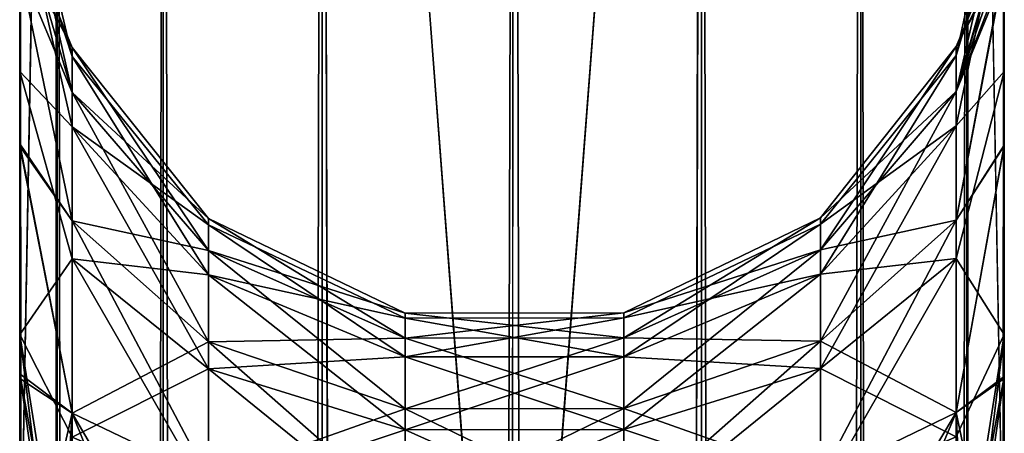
# Model space of a CAD drawing. Extents: x -23 to 470, y -1800 to 0.
# Tile 199 of 243: x 240 to 266, y -67 to -56. Entities that reach past the tile are written whole.
import ezdxf

# ---------------------------------------------------------------- set-up
doc = ezdxf.new("R2010")
doc.units = 0
doc.header["$LTSCALE"] = 61.050099
for name, color, linetype in [('241', 7, 'CONTINUOUS'), ('242', 7, 'CONTINUOUS'), ('257', 7, 'CONTINUOUS'), ('258', 7, 'CONTINUOUS'), ('259', 7, 'CONTINUOUS'), ('263', 7, 'CONTINUOUS'), ('266', 7, 'CONTINUOUS'), ('269', 7, 'CONTINUOUS'), ('295', 7, 'CONTINUOUS')]:
    doc.layers.add(name, color=color, linetype=linetype)

msp = doc.modelspace()

# ---------------------------------------------------------------- linework, layer by layer
at = {"layer": '241', "linetype": 'CONTINUOUS'}
for points in [[(265.55, -57.387, 55.523), (265.55, -52.918, 48.856), (265.55, -12.5, 54), (265.55, -57.387, 55.523)], [(265.55, -13.067, 56.86), (265.55, -57.387, 55.523), (265.55, -12.5, 54), (265.55, -13.067, 56.86)], [(265.55, -13.067, -56.86), (265.55, -12.5, -54), (265.55, -57.384, -55.52), (265.55, -13.067, -56.86)], [(265.55, -57.384, -55.52), (265.55, -12.5, -54), (265.55, -52.917, -48.852), (265.55, -57.384, -55.52)], [(265.55, -13.5, 57.734), (265.55, -57.387, 55.523), (265.55, -13.067, 56.86), (265.55, -13.5, 57.734)], [(265.55, -13.5, -57.734), (265.55, -13.067, -56.86), (265.55, -64.08, -59.965), (265.55, -13.5, -57.734)], [(265.55, -64.08, -59.965), (265.55, -13.067, -56.86), (265.55, -57.384, -55.52), (265.55, -64.08, -59.965)], [(265.55, -14.695, 59.301), (265.55, -57.387, 55.523), (265.55, -13.5, 57.734), (265.55, -14.695, 59.301)], [(265.55, -14.695, -59.301), (265.55, -13.5, -57.734), (265.55, -64.08, -59.965), (265.55, -14.695, -59.301)], [(265.55, -64.083, 59.966), (265.55, -57.387, 55.523), (265.55, -14.695, 59.301), (265.55, -64.083, 59.966)], [(265.55, -16.266, 60.5), (265.55, -64.083, 59.966), (265.55, -14.695, 59.301), (265.55, -16.266, 60.5)], [(265.55, -16.266, -60.5), (265.55, -14.695, -59.301), (265.55, -64.08, -59.965), (265.55, -16.266, -60.5)], [(265.55, -17.135, 60.931), (265.55, -64.083, 59.966), (265.55, -16.266, 60.5), (265.55, -17.135, 60.931)], [(265.55, -17.135, -60.931), (265.55, -16.266, -60.5), (265.55, -71.85, -61.5), (265.55, -17.135, -60.931)], [(265.55, -71.85, -61.5), (265.55, -16.266, -60.5), (265.55, -64.08, -59.965), (265.55, -71.85, -61.5)], [(265.55, -20, 61.5), (265.55, -64.083, 59.966), (265.55, -17.135, 60.931), (265.55, -20, 61.5)], [(265.55, -20, -61.5), (265.55, -17.135, -60.931), (265.55, -71.85, -61.5), (265.55, -20, -61.5)], [(265.55, -71.85, 61.5), (265.55, -64.083, 59.966), (265.55, -20, 61.5), (265.55, -71.85, 61.5)], [(265.55, -52.917, 33.148), (265.55, -57.384, 26.48), (265.55, -31.824, 28.742), (265.55, -52.917, 33.148)], [(265.55, -31.824, 28.742), (265.55, -57.384, 26.48), (265.55, -41.401, 25.714), (265.55, -31.824, 28.742)], [(265.55, -57.387, -26.477), (265.55, -52.918, -33.144), (265.55, -31.824, -28.742), (265.55, -57.387, -26.477)], [(265.55, -41.401, -25.714), (265.55, -57.387, -26.477), (265.55, -31.824, -28.742), (265.55, -41.401, -25.714)], [(265.55, -64.08, 22.035), (265.55, -71.85, 20.5), (265.55, -41.401, 25.714), (265.55, -64.08, 22.035)], [(265.55, -41.401, 25.714), (265.55, -71.85, 20.5), (265.55, -49.38, 19.586), (265.55, -41.401, 25.714)], [(265.55, -57.384, 26.48), (265.55, -64.08, 22.035), (265.55, -41.401, 25.714), (265.55, -57.384, 26.48)], [(265.55, -64.083, -22.034), (265.55, -57.387, -26.477), (265.55, -41.401, -25.714), (265.55, -64.083, -22.034)], [(265.55, -49.379, -19.586), (265.55, -64.083, -22.034), (265.55, -41.401, -25.714), (265.55, -49.379, -19.586)], [(265.55, -71.85, -20.5), (265.55, -64.083, -22.034), (265.55, -49.379, -19.586), (265.55, -71.85, -20.5)], [(265.55, -65.15, -19.375), (265.55, -71.85, -20.5), (265.55, -49.379, -19.586), (265.55, -65.15, -19.375)], [(265.55, -59.263, -16.18), (265.55, -65.15, -19.375), (265.55, -49.379, -19.586), (265.55, -59.263, -16.18)], [(265.55, -54.723, -11.265), (265.55, -59.263, -16.18), (265.55, -49.379, -19.586), (265.55, -54.723, -11.265)], [(265.55, -59.281, 16.193), (265.55, -54.723, 11.265), (265.55, -49.38, 19.586), (265.55, -59.281, 16.193)], [(265.55, -65.203, 19.391), (265.55, -59.281, 16.193), (265.55, -49.38, 19.586), (265.55, -65.203, 19.391)], [(265.55, -71.85, 20.5), (265.55, -65.203, 19.391), (265.55, -49.38, 19.586), (265.55, -71.85, 20.5)]]:
    msp.add_3dface(points, dxfattribs=at)
at = {"layer": '242', "linetype": 'CONTINUOUS'}
for points in [[(240.45, -57.384, -55.52), (240.45, -52.917, -48.852), (240.45, -12.5, -54), (240.45, -57.384, -55.52)], [(240.45, -13.067, -56.86), (240.45, -57.384, -55.52), (240.45, -12.5, -54), (240.45, -13.067, -56.86)], [(240.45, -13.067, 56.86), (240.45, -12.5, 54), (240.45, -57.387, 55.523), (240.45, -13.067, 56.86)], [(240.45, -57.387, 55.523), (240.45, -12.5, 54), (240.45, -52.918, 48.856), (240.45, -57.387, 55.523)], [(240.45, -13.5, -57.734), (240.45, -57.384, -55.52), (240.45, -13.067, -56.86), (240.45, -13.5, -57.734)], [(240.45, -13.5, 57.734), (240.45, -13.067, 56.86), (240.45, -64.083, 59.966), (240.45, -13.5, 57.734)], [(240.45, -64.083, 59.966), (240.45, -13.067, 56.86), (240.45, -57.387, 55.523), (240.45, -64.083, 59.966)], [(240.45, -14.695, -59.301), (240.45, -57.384, -55.52), (240.45, -13.5, -57.734), (240.45, -14.695, -59.301)], [(240.45, -14.695, 59.301), (240.45, -13.5, 57.734), (240.45, -64.083, 59.966), (240.45, -14.695, 59.301)], [(240.45, -64.08, -59.965), (240.45, -57.384, -55.52), (240.45, -14.695, -59.301), (240.45, -64.08, -59.965)], [(240.45, -16.266, -60.5), (240.45, -64.08, -59.965), (240.45, -14.695, -59.301), (240.45, -16.266, -60.5)], [(240.45, -16.266, 60.5), (240.45, -14.695, 59.301), (240.45, -64.083, 59.966), (240.45, -16.266, 60.5)], [(240.45, -17.135, -60.931), (240.45, -64.08, -59.965), (240.45, -16.266, -60.5), (240.45, -17.135, -60.931)], [(240.45, -17.135, 60.931), (240.45, -16.266, 60.5), (240.45, -71.85, 61.5), (240.45, -17.135, 60.931)], [(240.45, -71.85, 61.5), (240.45, -16.266, 60.5), (240.45, -64.083, 59.966), (240.45, -71.85, 61.5)], [(240.45, -20, -61.5), (240.45, -64.08, -59.965), (240.45, -17.135, -60.931), (240.45, -20, -61.5)], [(240.45, -20, 61.5), (240.45, -17.135, 60.931), (240.45, -71.85, 61.5), (240.45, -20, 61.5)], [(240.45, -71.85, -61.5), (240.45, -64.08, -59.965), (240.45, -20, -61.5), (240.45, -71.85, -61.5)], [(240.45, -57.384, 26.48), (240.45, -52.917, 33.148), (240.45, -31.824, 28.742), (240.45, -57.384, 26.48)], [(240.45, -41.401, 25.714), (240.45, -57.384, 26.48), (240.45, -31.824, 28.742), (240.45, -41.401, 25.714)], [(240.45, -52.918, -33.144), (240.45, -57.387, -26.477), (240.45, -31.825, -28.742), (240.45, -52.918, -33.144)], [(240.45, -31.825, -28.742), (240.45, -57.387, -26.477), (240.45, -41.402, -25.714), (240.45, -31.825, -28.742)], [(240.45, -64.08, 22.035), (240.45, -57.384, 26.48), (240.45, -41.401, 25.714), (240.45, -64.08, 22.035)], [(240.45, -49.379, 19.586), (240.45, -64.08, 22.035), (240.45, -41.401, 25.714), (240.45, -49.379, 19.586)], [(240.45, -64.083, -22.034), (240.45, -71.85, -20.5), (240.45, -41.402, -25.714), (240.45, -64.083, -22.034)], [(240.45, -41.402, -25.714), (240.45, -71.85, -20.5), (240.45, -49.38, -19.586), (240.45, -41.402, -25.714)], [(240.45, -57.387, -26.477), (240.45, -64.083, -22.034), (240.45, -41.402, -25.714), (240.45, -57.387, -26.477)], [(240.45, -71.85, 20.5), (240.45, -64.08, 22.035), (240.45, -49.379, 19.586), (240.45, -71.85, 20.5)], [(240.45, -65.081, 19.353), (240.45, -71.85, 20.5), (240.45, -49.379, 19.586), (240.45, -65.081, 19.353)], [(240.45, -59.231, 16.154), (240.45, -65.081, 19.353), (240.45, -49.379, 19.586), (240.45, -59.231, 16.154)], [(240.45, -54.723, 11.265), (240.45, -59.231, 16.154), (240.45, -49.379, 19.586), (240.45, -54.723, 11.265)], [(240.45, -59.283, -16.194), (240.45, -54.723, -11.265), (240.45, -49.38, -19.586), (240.45, -59.283, -16.194)], [(240.45, -65.205, -19.392), (240.45, -59.283, -16.194), (240.45, -49.38, -19.586), (240.45, -65.205, -19.392)], [(240.45, -71.85, -20.5), (240.45, -65.205, -19.392), (240.45, -49.38, -19.586), (240.45, -71.85, -20.5)]]:
    msp.add_3dface(points, dxfattribs=at)
at = {"layer": '257', "linetype": 'CONTINUOUS'}
for points in [[(240.45, -20, 61.5), (240.45, -71.85, 61.5), (241.402, -1780, 66.284), (240.45, -20, 61.5)], [(240.45, -20, 61.5), (241.402, -1780, 66.284), (241.402, -20, 66.284), (240.45, -20, 61.5)], [(241.402, -1780, 66.284), (244.111, -1780, 70.339), (241.402, -20, 66.284), (241.402, -1780, 66.284)], [(244.111, -1780, 70.339), (244.111, -20, 70.339), (241.402, -20, 66.284), (244.111, -1780, 70.339)], [(244.111, -1780, 70.339), (248.16, -1780, 73.046), (244.111, -20, 70.339), (244.111, -1780, 70.339)], [(248.16, -1780, 73.046), (248.16, -20, 73.046), (244.111, -20, 70.339), (248.16, -1780, 73.046)], [(248.16, -1780, 73.046), (253.05, -1780, 74), (248.16, -20, 73.046), (248.16, -1780, 73.046)], [(253.05, -1780, 74), (253, -1716.55, 74), (248.16, -20, 73.046), (253.05, -1780, 74)], [(253, -1716.55, 74), (253, -83.45, 74), (248.16, -20, 73.046), (253, -1716.55, 74)], [(253, -83.45, 74), (253.05, -20, 74), (248.16, -20, 73.046), (253, -83.45, 74)]]:
    msp.add_3dface(points, dxfattribs=at)
at = {"layer": '258', "linetype": 'CONTINUOUS'}
for points in [[(240.45, -71.85, -61.5), (240.45, -20, -61.5), (241.402, -20, -66.284), (240.45, -71.85, -61.5)], [(240.45, -1728.15, -61.5), (240.45, -71.85, -61.5), (241.402, -20, -66.284), (240.45, -1728.15, -61.5)], [(240.45, -1780, -61.5), (240.45, -1728.15, -61.5), (241.402, -20, -66.284), (240.45, -1780, -61.5)], [(241.402, -1780, -66.284), (240.45, -1780, -61.5), (241.402, -20, -66.284), (241.402, -1780, -66.284)], [(244.111, -1780, -70.339), (241.402, -1780, -66.284), (244.111, -20, -70.339), (244.111, -1780, -70.339)], [(241.402, -1780, -66.284), (241.402, -20, -66.284), (244.111, -20, -70.339), (241.402, -1780, -66.284)], [(248.16, -1780, -73.046), (244.111, -1780, -70.339), (248.16, -20, -73.046), (248.16, -1780, -73.046)], [(244.111, -1780, -70.339), (244.111, -20, -70.339), (248.16, -20, -73.046), (244.111, -1780, -70.339)], [(253, -83.45, -74), (248.16, -1780, -73.046), (253.05, -20, -74), (253, -83.45, -74)], [(253.05, -20, -74), (248.16, -1780, -73.046), (248.16, -20, -73.046), (253.05, -20, -74)]]:
    msp.add_3dface(points, dxfattribs=at)
at = {"layer": '259', "linetype": 'CONTINUOUS'}
for points in [[(253.05, -1780, -74), (253, -1716.55, -74), (257.834, -20, -73.048), (253.05, -1780, -74)], [(253, -1716.55, -74), (253, -83.45, -74), (257.834, -20, -73.048), (253, -1716.55, -74)], [(257.834, -20, -73.048), (253, -83.45, -74), (253.05, -20, -74), (257.834, -20, -73.048)], [(257.834, -1780, -73.048), (253.05, -1780, -74), (257.834, -20, -73.048), (257.834, -1780, -73.048)], [(261.889, -1780, -70.339), (257.834, -1780, -73.048), (261.889, -20, -70.339), (261.889, -1780, -70.339)], [(261.889, -20, -70.339), (257.834, -1780, -73.048), (257.834, -20, -73.048), (261.889, -20, -70.339)], [(264.598, -1780, -66.284), (261.889, -1780, -70.339), (264.598, -20, -66.284), (264.598, -1780, -66.284)], [(264.598, -20, -66.284), (261.889, -1780, -70.339), (261.889, -20, -70.339), (264.598, -20, -66.284)], [(265.55, -20, -61.5), (265.55, -71.85, -61.5), (264.598, -1780, -66.284), (265.55, -20, -61.5)], [(265.55, -20, -61.5), (264.598, -1780, -66.284), (264.598, -20, -66.284), (265.55, -20, -61.5)]]:
    msp.add_3dface(points, dxfattribs=at)
at = {"layer": '263', "linetype": 'CONTINUOUS'}
for points in [[(253, -83.45, 74), (257.834, -1780, 73.048), (253.05, -20, 74), (253, -83.45, 74)], [(253.05, -20, 74), (257.834, -1780, 73.048), (257.834, -20, 73.048), (253.05, -20, 74)], [(257.834, -1780, 73.048), (261.889, -1780, 70.339), (257.834, -20, 73.048), (257.834, -1780, 73.048)], [(257.834, -20, 73.048), (261.889, -1780, 70.339), (261.889, -20, 70.339), (257.834, -20, 73.048)], [(261.889, -1780, 70.339), (264.598, -1780, 66.284), (261.889, -20, 70.339), (261.889, -1780, 70.339)], [(261.889, -20, 70.339), (264.598, -1780, 66.284), (264.598, -20, 66.284), (261.889, -20, 70.339)], [(265.55, -71.85, 61.5), (265.55, -20, 61.5), (264.598, -20, 66.284), (265.55, -71.85, 61.5)], [(265.55, -1728.15, 61.5), (265.55, -71.85, 61.5), (264.598, -20, 66.284), (265.55, -1728.15, 61.5)], [(265.55, -1780, 61.5), (265.55, -1728.15, 61.5), (264.598, -20, 66.284), (265.55, -1780, 61.5)], [(264.598, -1780, 66.284), (265.55, -1780, 61.5), (264.598, -20, 66.284), (264.598, -1780, 66.284)]]:
    msp.add_3dface(points, dxfattribs=at)
at = {"layer": '266', "linetype": 'CONTINUOUS'}
for points in [[(240.45, -52.918, -33.144), (240.45, -51.35, -40.998), (241.788, -57.003, -38.382), (240.45, -52.918, -33.144)], [(240.45, -51.35, -40.998), (240.45, -52.917, -48.852), (241.788, -57.003, -43.618), (240.45, -51.35, -40.998)], [(241.788, -57.003, -38.382), (240.45, -51.35, -40.998), (241.788, -57.003, -43.618), (241.788, -57.003, -38.382)], [(265.55, -52.917, -48.852), (265.55, -51.35, -40.998), (264.324, -56.978, -43.622), (265.55, -52.917, -48.852)], [(265.55, -51.35, -40.998), (265.55, -52.918, -33.144), (264.324, -56.978, -38.378), (265.55, -51.35, -40.998)], [(264.324, -56.978, -43.622), (265.55, -51.35, -40.998), (264.324, -56.978, -38.378), (264.324, -56.978, -43.622)], [(240.45, -52.917, -48.852), (240.45, -57.384, -55.52), (241.788, -58.793, -48.538), (240.45, -52.917, -48.852)], [(241.788, -57.003, -43.618), (240.45, -52.917, -48.852), (241.788, -58.793, -48.538), (241.788, -57.003, -43.618)], [(240.45, -57.387, -26.477), (240.45, -52.918, -33.144), (241.788, -58.793, -33.462), (240.45, -57.387, -26.477)], [(241.788, -58.793, -33.462), (240.45, -52.918, -33.144), (241.788, -57.003, -38.382), (241.788, -58.793, -33.462)], [(265.55, -57.384, -55.52), (265.55, -52.917, -48.852), (264.324, -58.772, -48.551), (265.55, -57.384, -55.52)], [(264.324, -58.772, -48.551), (265.55, -52.917, -48.852), (264.324, -56.978, -43.622), (264.324, -58.772, -48.551)], [(265.55, -52.918, -33.144), (265.55, -57.387, -26.477), (264.324, -58.772, -33.449), (265.55, -52.918, -33.144)], [(264.324, -56.978, -38.378), (265.55, -52.918, -33.144), (264.324, -58.772, -33.449), (264.324, -56.978, -38.378)], [(241.788, -58.793, -33.462), (241.788, -57.003, -38.382), (245.261, -62.563, -35.638), (241.788, -58.793, -33.462)], [(241.788, -57.003, -38.382), (241.788, -57.003, -43.618), (245.261, -61.289, -39.138), (241.788, -57.003, -38.382)], [(245.261, -62.563, -35.638), (241.788, -57.003, -38.382), (245.261, -61.289, -39.138), (245.261, -62.563, -35.638)], [(241.788, -57.003, -43.618), (241.788, -58.793, -48.538), (245.261, -61.289, -42.862), (241.788, -57.003, -43.618)], [(245.261, -61.289, -39.138), (241.788, -57.003, -43.618), (245.261, -61.289, -42.862), (245.261, -61.289, -39.138)], [(264.324, -58.772, -48.551), (264.324, -56.978, -43.622), (260.861, -62.548, -46.371), (264.324, -58.772, -48.551)], [(264.324, -56.978, -43.622), (264.324, -56.978, -38.378), (260.861, -61.272, -42.865), (264.324, -56.978, -43.622)], [(260.861, -62.548, -46.371), (264.324, -56.978, -43.622), (260.861, -61.272, -42.865), (260.861, -62.548, -46.371)], [(264.324, -56.978, -38.378), (264.324, -58.772, -33.449), (260.861, -61.272, -39.135), (264.324, -56.978, -38.378)], [(260.861, -61.272, -42.865), (264.324, -56.978, -38.378), (260.861, -61.272, -39.135), (260.861, -61.272, -42.865)], [(240.45, -57.384, -55.52), (240.45, -64.08, -59.965), (241.788, -62.159, -52.549), (240.45, -57.384, -55.52)], [(241.788, -58.793, -48.538), (240.45, -57.384, -55.52), (241.788, -62.159, -52.549), (241.788, -58.793, -48.538)], [(240.45, -64.083, -22.034), (240.45, -57.387, -26.477), (241.788, -62.159, -29.451), (240.45, -64.083, -22.034)], [(241.788, -62.159, -29.451), (240.45, -57.387, -26.477), (241.788, -58.793, -33.462), (241.788, -62.159, -29.451)], [(265.55, -64.08, -59.965), (265.55, -57.384, -55.52), (264.324, -62.143, -52.569), (265.55, -64.08, -59.965)], [(264.324, -62.143, -52.569), (265.55, -57.384, -55.52), (264.324, -58.772, -48.551), (264.324, -62.143, -52.569)], [(265.55, -57.387, -26.477), (265.55, -64.083, -22.034), (264.324, -62.143, -29.431), (265.55, -57.387, -26.477)], [(264.324, -58.772, -33.449), (265.55, -57.387, -26.477), (264.324, -62.143, -29.431), (264.324, -58.772, -33.449)], [(241.788, -62.159, -29.451), (241.788, -58.793, -33.462), (245.261, -64.957, -32.785), (241.788, -62.159, -29.451)], [(245.261, -64.957, -32.785), (241.788, -58.793, -33.462), (245.261, -62.563, -35.638), (245.261, -64.957, -32.785)], [(241.788, -58.793, -48.538), (241.788, -62.159, -52.549), (245.261, -62.563, -46.362), (241.788, -58.793, -48.538)], [(245.261, -61.289, -42.862), (241.788, -58.793, -48.538), (245.261, -62.563, -46.362), (245.261, -61.289, -42.862)], [(264.324, -62.143, -52.569), (264.324, -58.772, -48.551), (260.861, -64.946, -49.228), (264.324, -62.143, -52.569)], [(260.861, -64.946, -49.228), (264.324, -58.772, -48.551), (260.861, -62.548, -46.371), (260.861, -64.946, -49.228)], [(264.324, -58.772, -33.449), (264.324, -62.143, -29.431), (260.861, -62.548, -35.629), (264.324, -58.772, -33.449)], [(260.861, -61.272, -39.135), (264.324, -58.772, -33.449), (260.861, -62.548, -35.629), (260.861, -61.272, -39.135)], [(250.279, -63.665, -42.443), (250.279, -63.665, -39.557), (245.261, -61.289, -42.862), (250.279, -63.665, -42.443)], [(250.279, -63.665, -42.443), (245.261, -61.289, -42.862), (245.261, -62.563, -46.362), (250.279, -63.665, -42.443)], [(250.279, -63.665, -39.557), (250.279, -64.653, -36.845), (245.261, -61.289, -39.138), (250.279, -63.665, -39.557)], [(250.279, -63.665, -39.557), (245.261, -61.289, -39.138), (245.261, -61.289, -42.862), (250.279, -63.665, -39.557)], [(250.279, -64.653, -36.845), (245.261, -62.563, -35.638), (245.261, -61.289, -39.138), (250.279, -64.653, -36.845)], [(260.861, -62.548, -46.371), (260.861, -61.272, -42.865), (255.848, -64.647, -45.159), (260.861, -62.548, -46.371)], [(260.861, -61.272, -42.865), (260.861, -61.272, -39.135), (255.848, -63.659, -42.444), (260.861, -61.272, -42.865)], [(255.848, -64.647, -45.159), (260.861, -61.272, -42.865), (255.848, -63.659, -42.444), (255.848, -64.647, -45.159)], [(260.861, -61.272, -39.135), (260.861, -62.548, -35.629), (255.848, -63.659, -39.556), (260.861, -61.272, -39.135)], [(255.848, -63.659, -42.444), (260.861, -61.272, -39.135), (255.848, -63.659, -39.556), (255.848, -63.659, -42.444)], [(241.788, -66.694, -26.833), (240.45, -64.083, -22.034), (241.788, -62.159, -29.451), (241.788, -66.694, -26.833)], [(241.788, -62.159, -52.549), (240.45, -64.08, -59.965), (241.788, -66.694, -55.167), (241.788, -62.159, -52.549)], [(241.788, -66.694, -26.833), (241.788, -62.159, -29.451), (245.261, -68.182, -30.923), (241.788, -66.694, -26.833)], [(245.261, -68.182, -30.923), (241.788, -62.159, -29.451), (245.261, -64.957, -32.785), (245.261, -68.182, -30.923)], [(241.788, -62.159, -52.549), (241.788, -66.694, -55.167), (245.261, -64.957, -49.215), (241.788, -62.159, -52.549)], [(245.261, -62.563, -46.362), (241.788, -62.159, -52.549), (245.261, -64.957, -49.215), (245.261, -62.563, -46.362)], [(264.324, -66.685, -55.191), (264.324, -62.143, -52.569), (260.861, -68.176, -51.093), (264.324, -66.685, -55.191)], [(260.861, -68.176, -51.093), (264.324, -62.143, -52.569), (260.861, -64.946, -49.228), (260.861, -68.176, -51.093)], [(264.324, -62.143, -29.431), (264.324, -66.685, -26.809), (260.861, -64.946, -32.772), (264.324, -62.143, -29.431)], [(260.861, -62.548, -35.629), (264.324, -62.143, -29.431), (260.861, -64.946, -32.772), (260.861, -62.548, -35.629)], [(264.324, -66.685, -55.191), (265.55, -64.08, -59.965), (264.324, -62.143, -52.569), (264.324, -66.685, -55.191)], [(264.324, -62.143, -29.431), (265.55, -64.083, -22.034), (264.324, -66.685, -26.809), (264.324, -62.143, -29.431)], [(250.279, -64.653, -45.155), (250.279, -63.665, -42.443), (245.261, -62.563, -46.362), (250.279, -64.653, -45.155)], [(250.279, -64.653, -45.155), (245.261, -62.563, -46.362), (245.261, -64.957, -49.215), (250.279, -64.653, -45.155)], [(250.279, -64.653, -36.845), (250.279, -66.508, -34.633), (245.261, -62.563, -35.638), (250.279, -64.653, -36.845)], [(250.279, -66.508, -34.633), (245.261, -64.957, -32.785), (245.261, -62.563, -35.638), (250.279, -66.508, -34.633)], [(260.861, -64.946, -49.228), (260.861, -62.548, -46.371), (255.848, -66.504, -47.371), (260.861, -64.946, -49.228)], [(255.848, -66.504, -47.371), (260.861, -62.548, -46.371), (255.848, -64.647, -45.159), (255.848, -66.504, -47.371)], [(260.861, -62.548, -35.629), (260.861, -64.946, -32.772), (255.848, -64.647, -36.841), (260.861, -62.548, -35.629)], [(255.848, -63.659, -39.556), (260.861, -62.548, -35.629), (255.848, -64.647, -36.841), (255.848, -63.659, -39.556)], [(255.848, -64.647, -45.159), (255.848, -63.659, -42.444), (250.279, -64.653, -45.155), (255.848, -64.647, -45.159)], [(255.848, -63.659, -42.444), (255.848, -63.659, -39.556), (250.279, -63.665, -42.443), (255.848, -63.659, -42.444)], [(250.279, -64.653, -45.155), (255.848, -63.659, -42.444), (250.279, -63.665, -42.443), (250.279, -64.653, -45.155)], [(255.848, -63.659, -39.556), (255.848, -64.647, -36.841), (250.279, -63.665, -39.557), (255.848, -63.659, -39.556)], [(250.279, -63.665, -42.443), (255.848, -63.659, -39.556), (250.279, -63.665, -39.557), (250.279, -63.665, -42.443)], [(250.279, -63.665, -39.557), (255.848, -64.647, -36.841), (250.279, -64.653, -36.845), (250.279, -63.665, -39.557)], [(240.45, -64.08, -59.965), (240.45, -71.85, -61.5), (241.788, -66.694, -55.167), (240.45, -64.08, -59.965)], [(240.45, -71.85, -20.5), (240.45, -64.083, -22.034), (241.402, -71.85, -25.284), (240.45, -71.85, -20.5)], [(241.402, -71.85, -25.284), (240.45, -64.083, -22.034), (241.688, -71.85, -25.924), (241.402, -71.85, -25.284)], [(241.688, -71.85, -25.924), (240.45, -64.083, -22.034), (241.788, -66.694, -26.833), (241.688, -71.85, -25.924)], [(265.55, -64.08, -59.965), (264.324, -71.85, -56.102), (264.598, -71.85, -56.716), (265.55, -64.08, -59.965)], [(264.324, -71.85, -56.102), (265.55, -64.08, -59.965), (264.324, -66.685, -55.191), (264.324, -71.85, -56.102)], [(265.55, -64.083, -22.034), (265.55, -71.85, -20.5), (264.324, -66.685, -26.809), (265.55, -64.083, -22.034)], [(265.55, -71.85, -61.5), (265.55, -64.08, -59.965), (264.598, -71.85, -56.716), (265.55, -71.85, -61.5)], [(250.279, -66.508, -47.367), (250.279, -64.653, -45.155), (245.261, -64.957, -49.215), (250.279, -66.508, -47.367)], [(255.848, -66.504, -47.371), (255.848, -64.647, -45.159), (250.279, -66.508, -47.367), (255.848, -66.504, -47.371)], [(250.279, -66.508, -47.367), (255.848, -64.647, -45.159), (250.279, -64.653, -45.155), (250.279, -66.508, -47.367)], [(255.848, -64.647, -36.841), (255.848, -66.504, -34.629), (250.279, -64.653, -36.845), (255.848, -64.647, -36.841)], [(250.279, -64.653, -36.845), (255.848, -66.504, -34.629), (250.279, -66.508, -34.633), (250.279, -64.653, -36.845)], [(255.848, -64.647, -36.841), (260.861, -64.946, -32.772), (255.848, -66.504, -34.629), (255.848, -64.647, -36.841)], [(245.261, -64.957, -49.215), (241.788, -66.694, -55.167), (245.261, -68.182, -51.077), (245.261, -64.957, -49.215)], [(250.279, -66.508, -47.367), (245.261, -64.957, -49.215), (245.261, -68.182, -51.077), (250.279, -66.508, -47.367)], [(250.279, -66.508, -34.633), (250.279, -69.008, -33.19), (245.261, -64.957, -32.785), (250.279, -66.508, -34.633)], [(250.279, -69.008, -33.19), (245.261, -68.182, -30.923), (245.261, -64.957, -32.785), (250.279, -69.008, -33.19)], [(260.861, -68.176, -51.093), (260.861, -64.946, -49.228), (255.848, -69.005, -48.816), (260.861, -68.176, -51.093)], [(255.848, -69.005, -48.816), (260.861, -64.946, -49.228), (255.848, -66.504, -47.371), (255.848, -69.005, -48.816)], [(260.861, -64.946, -32.772), (260.861, -68.176, -30.907), (255.848, -66.504, -34.629), (260.861, -64.946, -32.772)], [(260.861, -64.946, -32.772), (264.324, -66.685, -26.809), (260.861, -68.176, -30.907), (260.861, -64.946, -32.772)], [(250.279, -69.008, -48.81), (250.279, -66.508, -47.367), (245.261, -68.182, -51.077), (250.279, -69.008, -48.81)], [(255.848, -69.005, -48.816), (255.848, -66.504, -47.371), (250.279, -69.008, -48.81), (255.848, -69.005, -48.816)], [(250.279, -69.008, -48.81), (255.848, -66.504, -47.371), (250.279, -66.508, -47.367), (250.279, -69.008, -48.81)], [(255.848, -66.504, -34.629), (255.848, -69.005, -33.184), (250.279, -66.508, -34.633), (255.848, -66.504, -34.629)], [(250.279, -66.508, -34.633), (255.848, -69.005, -33.184), (250.279, -69.008, -33.19), (250.279, -66.508, -34.633)], [(255.848, -66.504, -34.629), (260.861, -68.176, -30.907), (255.848, -69.005, -33.184), (255.848, -66.504, -34.629)]]:
    msp.add_3dface(points, dxfattribs=at)
at = {"layer": '269', "linetype": 'CONTINUOUS'}
for points in [[(240.45, -52.918, 48.856), (240.45, -51.35, 41.002), (241.788, -57.003, 43.618), (240.45, -52.918, 48.856)], [(240.45, -51.35, 41.002), (240.45, -52.917, 33.148), (241.788, -57.003, 38.382), (240.45, -51.35, 41.002)], [(241.788, -57.003, 43.618), (240.45, -51.35, 41.002), (241.788, -57.003, 38.382), (241.788, -57.003, 43.618)], [(265.55, -52.917, 33.148), (265.55, -51.35, 41.002), (264.324, -56.978, 38.378), (265.55, -52.917, 33.148)], [(265.55, -51.35, 41.002), (265.55, -52.918, 48.856), (264.324, -56.978, 43.622), (265.55, -51.35, 41.002)], [(264.324, -56.978, 38.378), (265.55, -51.35, 41.002), (264.324, -56.978, 43.622), (264.324, -56.978, 38.378)], [(240.45, -52.917, 33.148), (240.45, -57.384, 26.48), (241.788, -58.793, 33.462), (240.45, -52.917, 33.148)], [(241.788, -57.003, 38.382), (240.45, -52.917, 33.148), (241.788, -58.793, 33.462), (241.788, -57.003, 38.382)], [(240.45, -57.387, 55.523), (240.45, -52.918, 48.856), (241.788, -58.793, 48.538), (240.45, -57.387, 55.523)], [(241.788, -58.793, 48.538), (240.45, -52.918, 48.856), (241.788, -57.003, 43.618), (241.788, -58.793, 48.538)], [(265.55, -57.384, 26.48), (265.55, -52.917, 33.148), (264.324, -58.772, 33.449), (265.55, -57.384, 26.48)], [(264.324, -58.772, 33.449), (265.55, -52.917, 33.148), (264.324, -56.978, 38.378), (264.324, -58.772, 33.449)], [(265.55, -52.918, 48.856), (265.55, -57.387, 55.523), (264.324, -58.772, 48.551), (265.55, -52.918, 48.856)], [(264.324, -56.978, 43.622), (265.55, -52.918, 48.856), (264.324, -58.772, 48.551), (264.324, -56.978, 43.622)], [(241.788, -58.793, 48.538), (241.788, -57.003, 43.618), (245.261, -62.563, 46.362), (241.788, -58.793, 48.538)], [(241.788, -57.003, 43.618), (241.788, -57.003, 38.382), (245.261, -61.289, 42.862), (241.788, -57.003, 43.618)], [(245.261, -62.563, 46.362), (241.788, -57.003, 43.618), (245.261, -61.289, 42.862), (245.261, -62.563, 46.362)], [(241.788, -57.003, 38.382), (241.788, -58.793, 33.462), (245.261, -61.289, 39.138), (241.788, -57.003, 38.382)], [(245.261, -61.289, 42.862), (241.788, -57.003, 38.382), (245.261, -61.289, 39.138), (245.261, -61.289, 42.862)], [(264.324, -58.772, 33.449), (264.324, -56.978, 38.378), (260.861, -62.548, 35.629), (264.324, -58.772, 33.449)], [(264.324, -56.978, 38.378), (264.324, -56.978, 43.622), (260.861, -61.272, 39.135), (264.324, -56.978, 38.378)], [(260.861, -62.548, 35.629), (264.324, -56.978, 38.378), (260.861, -61.272, 39.135), (260.861, -62.548, 35.629)], [(264.324, -56.978, 43.622), (264.324, -58.772, 48.551), (260.861, -61.272, 42.865), (264.324, -56.978, 43.622)], [(260.861, -61.272, 39.135), (264.324, -56.978, 43.622), (260.861, -61.272, 42.865), (260.861, -61.272, 39.135)], [(240.45, -57.384, 26.48), (240.45, -64.08, 22.035), (241.788, -62.159, 29.451), (240.45, -57.384, 26.48)], [(241.788, -58.793, 33.462), (240.45, -57.384, 26.48), (241.788, -62.159, 29.451), (241.788, -58.793, 33.462)], [(240.45, -64.083, 59.966), (240.45, -57.387, 55.523), (241.788, -62.159, 52.549), (240.45, -64.083, 59.966)], [(241.788, -62.159, 52.549), (240.45, -57.387, 55.523), (241.788, -58.793, 48.538), (241.788, -62.159, 52.549)], [(265.55, -64.08, 22.035), (265.55, -57.384, 26.48), (264.324, -62.143, 29.431), (265.55, -64.08, 22.035)], [(264.324, -62.143, 29.431), (265.55, -57.384, 26.48), (264.324, -58.772, 33.449), (264.324, -62.143, 29.431)], [(265.55, -57.387, 55.523), (265.55, -64.083, 59.966), (264.324, -62.143, 52.569), (265.55, -57.387, 55.523)], [(264.324, -58.772, 48.551), (265.55, -57.387, 55.523), (264.324, -62.143, 52.569), (264.324, -58.772, 48.551)], [(241.788, -62.159, 52.549), (241.788, -58.793, 48.538), (245.261, -64.957, 49.215), (241.788, -62.159, 52.549)], [(245.261, -64.957, 49.215), (241.788, -58.793, 48.538), (245.261, -62.563, 46.362), (245.261, -64.957, 49.215)], [(241.788, -58.793, 33.462), (241.788, -62.159, 29.451), (245.261, -62.563, 35.638), (241.788, -58.793, 33.462)], [(245.261, -61.289, 39.138), (241.788, -58.793, 33.462), (245.261, -62.563, 35.638), (245.261, -61.289, 39.138)], [(264.324, -62.143, 29.431), (264.324, -58.772, 33.449), (260.861, -64.946, 32.772), (264.324, -62.143, 29.431)], [(260.861, -64.946, 32.772), (264.324, -58.772, 33.449), (260.861, -62.548, 35.629), (260.861, -64.946, 32.772)], [(264.324, -58.772, 48.551), (264.324, -62.143, 52.569), (260.861, -62.548, 46.371), (264.324, -58.772, 48.551)], [(260.861, -61.272, 42.865), (264.324, -58.772, 48.551), (260.861, -62.548, 46.371), (260.861, -61.272, 42.865)], [(250.279, -63.665, 39.557), (250.279, -63.665, 42.443), (245.261, -61.289, 39.138), (250.279, -63.665, 39.557)], [(250.279, -63.665, 39.557), (245.261, -61.289, 39.138), (245.261, -62.563, 35.638), (250.279, -63.665, 39.557)], [(250.279, -63.665, 42.443), (250.279, -64.653, 45.155), (245.261, -61.289, 42.862), (250.279, -63.665, 42.443)], [(250.279, -63.665, 42.443), (245.261, -61.289, 42.862), (245.261, -61.289, 39.138), (250.279, -63.665, 42.443)], [(250.279, -64.653, 45.155), (245.261, -62.563, 46.362), (245.261, -61.289, 42.862), (250.279, -64.653, 45.155)], [(260.861, -62.548, 35.629), (260.861, -61.272, 39.135), (255.848, -64.647, 36.841), (260.861, -62.548, 35.629)], [(260.861, -61.272, 39.135), (260.861, -61.272, 42.865), (255.848, -63.659, 39.556), (260.861, -61.272, 39.135)], [(255.848, -64.647, 36.841), (260.861, -61.272, 39.135), (255.848, -63.659, 39.556), (255.848, -64.647, 36.841)], [(260.861, -61.272, 42.865), (260.861, -62.548, 46.371), (255.848, -63.659, 42.444), (260.861, -61.272, 42.865)], [(255.848, -63.659, 39.556), (260.861, -61.272, 42.865), (255.848, -63.659, 42.444), (255.848, -63.659, 39.556)], [(241.788, -66.694, 55.167), (240.45, -64.083, 59.966), (241.788, -62.159, 52.549), (241.788, -66.694, 55.167)], [(241.788, -62.159, 29.451), (240.45, -64.08, 22.035), (241.788, -66.694, 26.833), (241.788, -62.159, 29.451)], [(241.788, -66.694, 55.167), (241.788, -62.159, 52.549), (245.261, -68.182, 51.077), (241.788, -66.694, 55.167)], [(245.261, -68.182, 51.077), (241.788, -62.159, 52.549), (245.261, -64.957, 49.215), (245.261, -68.182, 51.077)], [(241.788, -62.159, 29.451), (241.788, -66.694, 26.833), (245.261, -64.957, 32.785), (241.788, -62.159, 29.451)], [(245.261, -62.563, 35.638), (241.788, -62.159, 29.451), (245.261, -64.957, 32.785), (245.261, -62.563, 35.638)], [(264.324, -66.685, 26.809), (264.324, -62.143, 29.431), (260.861, -68.176, 30.907), (264.324, -66.685, 26.809)], [(260.861, -68.176, 30.907), (264.324, -62.143, 29.431), (260.861, -64.946, 32.772), (260.861, -68.176, 30.907)], [(264.324, -62.143, 52.569), (264.324, -66.685, 55.191), (260.861, -64.946, 49.228), (264.324, -62.143, 52.569)], [(260.861, -62.548, 46.371), (264.324, -62.143, 52.569), (260.861, -64.946, 49.228), (260.861, -62.548, 46.371)], [(264.324, -66.685, 26.809), (265.55, -64.08, 22.035), (264.324, -62.143, 29.431), (264.324, -66.685, 26.809)], [(264.324, -62.143, 52.569), (265.55, -64.083, 59.966), (264.324, -66.685, 55.191), (264.324, -62.143, 52.569)], [(250.279, -64.653, 36.845), (250.279, -63.665, 39.557), (245.261, -62.563, 35.638), (250.279, -64.653, 36.845)], [(250.279, -64.653, 36.845), (245.261, -62.563, 35.638), (245.261, -64.957, 32.785), (250.279, -64.653, 36.845)], [(250.279, -64.653, 45.155), (250.279, -66.508, 47.367), (245.261, -62.563, 46.362), (250.279, -64.653, 45.155)], [(250.279, -66.508, 47.367), (245.261, -64.957, 49.215), (245.261, -62.563, 46.362), (250.279, -66.508, 47.367)], [(260.861, -64.946, 32.772), (260.861, -62.548, 35.629), (255.848, -66.504, 34.629), (260.861, -64.946, 32.772)], [(255.848, -66.504, 34.629), (260.861, -62.548, 35.629), (255.848, -64.647, 36.841), (255.848, -66.504, 34.629)], [(260.861, -62.548, 46.371), (260.861, -64.946, 49.228), (255.848, -64.647, 45.159), (260.861, -62.548, 46.371)], [(255.848, -63.659, 42.444), (260.861, -62.548, 46.371), (255.848, -64.647, 45.159), (255.848, -63.659, 42.444)], [(255.848, -64.647, 36.841), (255.848, -63.659, 39.556), (250.279, -64.653, 36.845), (255.848, -64.647, 36.841)], [(255.848, -63.659, 39.556), (255.848, -63.659, 42.444), (250.279, -63.665, 39.557), (255.848, -63.659, 39.556)], [(250.279, -64.653, 36.845), (255.848, -63.659, 39.556), (250.279, -63.665, 39.557), (250.279, -64.653, 36.845)], [(255.848, -63.659, 42.444), (255.848, -64.647, 45.159), (250.279, -63.665, 42.443), (255.848, -63.659, 42.444)], [(250.279, -63.665, 39.557), (255.848, -63.659, 42.444), (250.279, -63.665, 42.443), (250.279, -63.665, 39.557)], [(250.279, -63.665, 42.443), (255.848, -64.647, 45.159), (250.279, -64.653, 45.155), (250.279, -63.665, 42.443)], [(240.45, -64.08, 22.035), (240.45, -71.85, 20.5), (241.788, -66.694, 26.833), (240.45, -64.08, 22.035)], [(240.45, -71.85, 61.5), (240.45, -64.083, 59.966), (241.402, -71.85, 56.716), (240.45, -71.85, 61.5)], [(241.402, -71.85, 56.716), (240.45, -64.083, 59.966), (241.688, -71.85, 56.076), (241.402, -71.85, 56.716)], [(241.688, -71.85, 56.076), (240.45, -64.083, 59.966), (241.788, -66.694, 55.167), (241.688, -71.85, 56.076)], [(265.55, -64.08, 22.035), (264.324, -71.85, 25.898), (264.598, -71.85, 25.284), (265.55, -64.08, 22.035)], [(264.324, -71.85, 25.898), (265.55, -64.08, 22.035), (264.324, -66.685, 26.809), (264.324, -71.85, 25.898)], [(265.55, -64.083, 59.966), (265.55, -71.85, 61.5), (264.324, -66.685, 55.191), (265.55, -64.083, 59.966)], [(265.55, -71.85, 20.5), (265.55, -64.08, 22.035), (264.598, -71.85, 25.284), (265.55, -71.85, 20.5)], [(250.279, -66.508, 34.633), (250.279, -64.653, 36.845), (245.261, -64.957, 32.785), (250.279, -66.508, 34.633)], [(255.848, -66.504, 34.629), (255.848, -64.647, 36.841), (250.279, -66.508, 34.633), (255.848, -66.504, 34.629)], [(250.279, -66.508, 34.633), (255.848, -64.647, 36.841), (250.279, -64.653, 36.845), (250.279, -66.508, 34.633)], [(255.848, -64.647, 45.159), (255.848, -66.504, 47.371), (250.279, -64.653, 45.155), (255.848, -64.647, 45.159)], [(250.279, -64.653, 45.155), (255.848, -66.504, 47.371), (250.279, -66.508, 47.367), (250.279, -64.653, 45.155)], [(255.848, -64.647, 45.159), (260.861, -64.946, 49.228), (255.848, -66.504, 47.371), (255.848, -64.647, 45.159)], [(245.261, -64.957, 32.785), (241.788, -66.694, 26.833), (245.261, -68.182, 30.923), (245.261, -64.957, 32.785)], [(250.279, -66.508, 34.633), (245.261, -64.957, 32.785), (245.261, -68.182, 30.923), (250.279, -66.508, 34.633)], [(250.279, -66.508, 47.367), (250.279, -69.008, 48.81), (245.261, -64.957, 49.215), (250.279, -66.508, 47.367)], [(250.279, -69.008, 48.81), (245.261, -68.182, 51.077), (245.261, -64.957, 49.215), (250.279, -69.008, 48.81)], [(260.861, -68.176, 30.907), (260.861, -64.946, 32.772), (255.848, -69.005, 33.184), (260.861, -68.176, 30.907)], [(255.848, -69.005, 33.184), (260.861, -64.946, 32.772), (255.848, -66.504, 34.629), (255.848, -69.005, 33.184)], [(260.861, -64.946, 49.228), (260.861, -68.176, 51.093), (255.848, -66.504, 47.371), (260.861, -64.946, 49.228)], [(260.861, -64.946, 49.228), (264.324, -66.685, 55.191), (260.861, -68.176, 51.093), (260.861, -64.946, 49.228)], [(250.279, -69.008, 33.19), (250.279, -66.508, 34.633), (245.261, -68.182, 30.923), (250.279, -69.008, 33.19)], [(255.848, -69.005, 33.184), (255.848, -66.504, 34.629), (250.279, -69.008, 33.19), (255.848, -69.005, 33.184)], [(250.279, -69.008, 33.19), (255.848, -66.504, 34.629), (250.279, -66.508, 34.633), (250.279, -69.008, 33.19)], [(255.848, -66.504, 47.371), (255.848, -69.005, 48.816), (250.279, -66.508, 47.367), (255.848, -66.504, 47.371)], [(250.279, -66.508, 47.367), (255.848, -69.005, 48.816), (250.279, -69.008, 48.81), (250.279, -66.508, 47.367)], [(255.848, -66.504, 47.371), (260.861, -68.176, 51.093), (255.848, -69.005, 48.816), (255.848, -66.504, 47.371)]]:
    msp.add_3dface(points, dxfattribs=at)
at = {"layer": '295', "linetype": 'CONTINUOUS'}
for points in [[(240.45, -54.723, -11.265), (240.45, -59.283, -16.194), (241.788, -61.189, -10.661), (240.45, -54.723, -11.265)], [(241.046, -55.384, -4.283), (240.45, -54.723, -11.265), (241.788, -57.921, -5.77), (241.046, -55.384, -4.283)], [(241.788, -57.921, -5.77), (240.45, -54.723, -11.265), (241.788, -61.189, -10.661), (241.788, -57.921, -5.77)], [(240.45, -59.231, 16.154), (240.45, -54.723, 11.265), (241.788, -61.189, 10.661), (240.45, -59.231, 16.154)], [(240.45, -54.723, 11.265), (241.045, -55.383, 4.299), (241.788, -57.921, 5.77), (240.45, -54.723, 11.265)], [(241.788, -61.189, 10.661), (240.45, -54.723, 11.265), (241.788, -57.921, 5.77), (241.788, -61.189, 10.661)], [(265.55, -54.723, 11.265), (265.55, -59.281, 16.193), (264.324, -61.171, 10.679), (265.55, -54.723, 11.265)], [(265.073, -55.382, 4.523), (265.55, -54.723, 11.265), (264.324, -57.898, 5.779), (265.073, -55.382, 4.523)], [(264.324, -57.898, 5.779), (265.55, -54.723, 11.265), (264.324, -61.171, 10.679), (264.324, -57.898, 5.779)], [(265.55, -59.263, -16.18), (265.55, -54.723, -11.265), (264.324, -61.171, -10.679), (265.55, -59.263, -16.18)], [(265.55, -54.723, -11.265), (265.452, -55.14, -8.906), (264.324, -61.171, -10.679), (265.55, -54.723, -11.265)], [(265.452, -55.14, -8.906), (265.173, -55.359, -5.709), (264.324, -57.898, -5.779), (265.452, -55.14, -8.906)], [(264.324, -61.171, -10.679), (265.452, -55.14, -8.906), (264.324, -57.898, -5.779), (264.324, -61.171, -10.679)], [(241.045, -55.383, 4.299), (241.219, -55.385, 0.016), (241.788, -57.921, 5.77), (241.045, -55.383, 4.299)], [(241.219, -55.385, 0.016), (241.046, -55.384, -4.283), (241.788, -56.774), (241.219, -55.385, 0.016)], [(241.788, -56.774), (241.046, -55.384, -4.283), (241.788, -57.921, -5.77), (241.788, -56.774)], [(241.788, -57.921, 5.77), (241.219, -55.385, 0.016), (241.788, -56.774), (241.788, -57.921, 5.77)], [(265.173, -55.359, -5.709), (265.046, -55.385, -4.176), (264.324, -57.898, -5.779), (265.173, -55.359, -5.709)], [(265.032, -55.384, 3.977), (265.073, -55.382, 4.523), (264.324, -56.748), (265.032, -55.384, 3.977)], [(264.324, -56.748), (265.073, -55.382, 4.523), (264.324, -57.898, 5.779), (264.324, -56.748)], [(264.898, -55.385, -1.286), (265.032, -55.384, 3.977), (264.324, -56.748), (264.898, -55.385, -1.286)], [(265.046, -55.385, -4.176), (264.898, -55.385, -1.286), (264.324, -57.898, -5.779), (265.046, -55.385, -4.176)], [(264.324, -57.898, -5.779), (264.898, -55.385, -1.286), (264.324, -56.748), (264.324, -57.898, -5.779)], [(241.788, -57.921, 5.77), (241.788, -56.774), (245.261, -61.943, 4.104), (241.788, -57.921, 5.77)], [(241.788, -56.774), (241.788, -57.921, -5.77), (245.261, -61.126), (241.788, -56.774)], [(245.261, -61.943, 4.104), (241.788, -56.774), (245.261, -61.126), (245.261, -61.943, 4.104)], [(264.324, -57.898, -5.779), (264.324, -56.748), (260.861, -61.927, -4.11), (264.324, -57.898, -5.779)], [(264.324, -56.748), (264.324, -57.898, 5.779), (260.861, -61.109), (264.324, -56.748)], [(260.861, -61.927, -4.11), (264.324, -56.748), (260.861, -61.109), (260.861, -61.927, -4.11)], [(241.788, -61.189, 10.661), (241.788, -57.921, 5.77), (245.261, -64.267, 7.583), (241.788, -61.189, 10.661)], [(245.261, -64.267, 7.583), (241.788, -57.921, 5.77), (245.261, -61.943, 4.104), (245.261, -64.267, 7.583)], [(241.788, -57.921, -5.77), (241.788, -61.189, -10.661), (245.261, -61.943, -4.104), (241.788, -57.921, -5.77)], [(245.261, -61.126), (241.788, -57.921, -5.77), (245.261, -61.943, -4.104), (245.261, -61.126)], [(264.324, -61.171, -10.679), (264.324, -57.898, -5.779), (260.861, -64.255, -7.595), (264.324, -61.171, -10.679)], [(260.861, -64.255, -7.595), (264.324, -57.898, -5.779), (260.861, -61.927, -4.11), (260.861, -64.255, -7.595)], [(264.324, -57.898, 5.779), (264.324, -61.171, 10.679), (260.861, -61.927, 4.11), (264.324, -57.898, 5.779)], [(260.861, -61.109), (264.324, -57.898, 5.779), (260.861, -61.927, 4.11), (260.861, -61.109)], [(240.45, -65.081, 19.353), (240.45, -59.231, 16.154), (241.788, -66.08, 13.929), (240.45, -65.081, 19.353)], [(241.788, -66.08, 13.929), (240.45, -59.231, 16.154), (241.788, -61.189, 10.661), (241.788, -66.08, 13.929)], [(240.45, -59.283, -16.194), (240.45, -65.205, -19.392), (241.788, -66.08, -13.929), (240.45, -59.283, -16.194)], [(241.788, -61.189, -10.661), (240.45, -59.283, -16.194), (241.788, -66.08, -13.929), (241.788, -61.189, -10.661)], [(265.55, -65.15, -19.375), (265.55, -59.263, -16.18), (264.324, -66.071, -13.952), (265.55, -65.15, -19.375)], [(264.324, -66.071, -13.952), (265.55, -59.263, -16.18), (264.324, -61.171, -10.679), (264.324, -66.071, -13.952)], [(265.55, -59.281, 16.193), (265.55, -65.203, 19.391), (264.324, -66.071, 13.952), (265.55, -59.281, 16.193)], [(264.324, -61.171, 10.679), (265.55, -59.281, 16.193), (264.324, -66.071, 13.952), (264.324, -61.171, 10.679)], [(241.788, -66.08, 13.929), (241.788, -61.189, 10.661), (245.261, -67.746, 9.907), (241.788, -66.08, 13.929)], [(245.261, -67.746, 9.907), (241.788, -61.189, 10.661), (245.261, -64.267, 7.583), (245.261, -67.746, 9.907)], [(241.788, -61.189, -10.661), (241.788, -66.08, -13.929), (245.261, -64.267, -7.583), (241.788, -61.189, -10.661)], [(245.261, -61.943, -4.104), (241.788, -61.189, -10.661), (245.261, -64.267, -7.583), (245.261, -61.943, -4.104)], [(245.261, -61.943, 4.104), (245.261, -61.126), (250.279, -64.172, 3.18), (245.261, -61.943, 4.104)], [(245.261, -61.126), (245.261, -61.943, -4.104), (250.279, -63.539, 0), (245.261, -61.126)], [(250.279, -64.172, 3.18), (245.261, -61.126), (250.279, -63.539, 0), (250.279, -64.172, 3.18)], [(255.848, -63.533, 0), (255.848, -64.166, -3.183), (260.861, -61.109), (255.848, -63.533, 0)], [(255.848, -63.533, 0), (260.861, -61.109), (260.861, -61.927, 4.11), (255.848, -63.533, 0)], [(255.848, -64.166, -3.183), (260.861, -61.927, -4.11), (260.861, -61.109), (255.848, -64.166, -3.183)], [(264.324, -66.071, -13.952), (264.324, -61.171, -10.679), (260.861, -67.74, -9.923), (264.324, -66.071, -13.952)], [(260.861, -67.74, -9.923), (264.324, -61.171, -10.679), (260.861, -64.255, -7.595), (260.861, -67.74, -9.923)], [(264.324, -61.171, 10.679), (264.324, -66.071, 13.952), (260.861, -64.255, 7.595), (264.324, -61.171, 10.679)], [(260.861, -61.927, 4.11), (264.324, -61.171, 10.679), (260.861, -64.255, 7.595), (260.861, -61.927, 4.11)], [(245.261, -64.267, 7.583), (245.261, -61.943, 4.104), (250.279, -65.973, 5.877), (245.261, -64.267, 7.583)], [(250.279, -65.973, 5.877), (245.261, -61.943, 4.104), (250.279, -64.172, 3.18), (250.279, -65.973, 5.877)], [(245.261, -61.943, -4.104), (245.261, -64.267, -7.583), (250.279, -64.172, -3.18), (245.261, -61.943, -4.104)], [(250.279, -63.539, 0), (245.261, -61.943, -4.104), (250.279, -64.172, -3.18), (250.279, -63.539, 0)], [(255.848, -64.166, 3.183), (255.848, -63.533, 0), (260.861, -61.927, 4.11), (255.848, -64.166, 3.183)], [(255.848, -64.166, 3.183), (260.861, -61.927, 4.11), (260.861, -64.255, 7.595), (255.848, -64.166, 3.183)], [(255.848, -64.166, -3.183), (255.848, -65.969, -5.881), (260.861, -61.927, -4.11), (255.848, -64.166, -3.183)], [(255.848, -65.969, -5.881), (260.861, -64.255, -7.595), (260.861, -61.927, -4.11), (255.848, -65.969, -5.881)], [(250.279, -63.539, 0), (250.279, -64.172, -3.18), (255.848, -63.533, 0), (250.279, -63.539, 0)], [(255.848, -64.166, 3.183), (250.279, -63.539, 0), (255.848, -63.533, 0), (255.848, -64.166, 3.183)], [(255.848, -63.533, 0), (250.279, -64.172, -3.18), (255.848, -64.166, -3.183), (255.848, -63.533, 0)], [(250.279, -64.172, 3.18), (250.279, -63.539, 0), (255.848, -64.166, 3.183), (250.279, -64.172, 3.18)], [(250.279, -64.172, -3.18), (245.261, -64.267, -7.583), (250.279, -65.973, -5.877), (250.279, -64.172, -3.18)], [(255.848, -65.969, 5.881), (250.279, -64.172, 3.18), (255.848, -64.166, 3.183), (255.848, -65.969, 5.881)], [(250.279, -64.172, -3.18), (250.279, -65.973, -5.877), (255.848, -64.166, -3.183), (250.279, -64.172, -3.18)], [(255.848, -64.166, -3.183), (250.279, -65.973, -5.877), (255.848, -65.969, -5.881), (255.848, -64.166, -3.183)], [(250.279, -65.973, 5.877), (250.279, -64.172, 3.18), (255.848, -65.969, 5.881), (250.279, -65.973, 5.877)], [(255.848, -65.969, 5.881), (255.848, -64.166, 3.183), (260.861, -64.255, 7.595), (255.848, -65.969, 5.881)], [(255.848, -65.969, 5.881), (260.861, -64.255, 7.595), (260.861, -67.74, 9.923), (255.848, -65.969, 5.881)], [(255.848, -65.969, -5.881), (255.848, -68.667, -7.684), (260.861, -64.255, -7.595), (255.848, -65.969, -5.881)], [(255.848, -68.667, -7.684), (260.861, -67.74, -9.923), (260.861, -64.255, -7.595), (255.848, -68.667, -7.684)], [(260.861, -64.255, 7.595), (264.324, -66.071, 13.952), (260.861, -67.74, 9.923), (260.861, -64.255, 7.595)], [(245.261, -64.267, -7.583), (241.788, -66.08, -13.929), (245.261, -67.746, -9.907), (245.261, -64.267, -7.583)], [(245.261, -67.746, 9.907), (245.261, -64.267, 7.583), (250.279, -68.67, 7.678), (245.261, -67.746, 9.907)], [(250.279, -68.67, 7.678), (245.261, -64.267, 7.583), (250.279, -65.973, 5.877), (250.279, -68.67, 7.678)], [(245.261, -64.267, -7.583), (245.261, -67.746, -9.907), (250.279, -65.973, -5.877), (245.261, -64.267, -7.583)], [(240.45, -71.85, 20.5), (240.45, -65.081, 19.353), (241.402, -71.85, 15.716), (240.45, -71.85, 20.5)], [(241.402, -71.85, 15.716), (240.45, -65.081, 19.353), (241.688, -71.85, 15.076), (241.402, -71.85, 15.716)], [(241.688, -71.85, 15.076), (240.45, -65.081, 19.353), (241.788, -66.08, 13.929), (241.688, -71.85, 15.076)], [(240.45, -65.205, -19.392), (240.45, -71.85, -20.5), (241.788, -66.08, -13.929), (240.45, -65.205, -19.392)], [(265.55, -65.15, -19.375), (264.324, -71.85, -15.102), (264.598, -71.85, -15.716), (265.55, -65.15, -19.375)], [(264.324, -71.85, -15.102), (265.55, -65.15, -19.375), (264.324, -66.071, -13.952), (264.324, -71.85, -15.102)], [(265.55, -65.203, 19.391), (265.55, -71.85, 20.5), (264.324, -66.071, 13.952), (265.55, -65.203, 19.391)], [(265.55, -71.85, -20.5), (265.55, -65.15, -19.375), (264.598, -71.85, -15.716), (265.55, -71.85, -20.5)], [(250.279, -65.973, -5.877), (245.261, -67.746, -9.907), (250.279, -68.67, -7.678), (250.279, -65.973, -5.877)], [(255.848, -68.667, 7.684), (250.279, -65.973, 5.877), (255.848, -65.969, 5.881), (255.848, -68.667, 7.684)], [(250.279, -65.973, -5.877), (250.279, -68.67, -7.678), (255.848, -65.969, -5.881), (250.279, -65.973, -5.877)], [(255.848, -65.969, -5.881), (250.279, -68.67, -7.678), (255.848, -68.667, -7.684), (255.848, -65.969, -5.881)], [(250.279, -68.67, 7.678), (250.279, -65.973, 5.877), (255.848, -68.667, 7.684), (250.279, -68.67, 7.678)], [(255.848, -68.667, 7.684), (255.848, -65.969, 5.881), (260.861, -67.74, 9.923), (255.848, -68.667, 7.684)], [(241.788, -66.08, -13.929), (240.45, -71.85, -20.5), (241.402, -71.85, -15.716), (241.788, -66.08, -13.929)], [(241.688, -71.85, -15.076), (241.788, -66.08, -13.929), (241.402, -71.85, -15.716), (241.688, -71.85, -15.076)], [(241.688, -71.85, 15.076), (241.788, -66.08, 13.929), (244.111, -71.85, 11.661), (241.688, -71.85, 15.076)], [(241.788, -66.08, -13.929), (241.688, -71.85, -15.076), (245.261, -67.746, -9.907), (241.788, -66.08, -13.929)], [(244.111, -71.85, 11.661), (241.788, -66.08, 13.929), (245.161, -71.85, 10.724), (244.111, -71.85, 11.661)], [(245.161, -71.85, 10.724), (241.788, -66.08, 13.929), (245.261, -67.746, 9.907), (245.161, -71.85, 10.724)], [(260.861, -71.85, -10.741), (261.889, -71.85, -11.661), (264.324, -66.071, -13.952), (260.861, -71.85, -10.741)], [(260.861, -71.85, -10.741), (264.324, -66.071, -13.952), (260.861, -67.74, -9.923), (260.861, -71.85, -10.741)], [(264.324, -66.071, 13.952), (264.324, -71.85, 15.102), (260.861, -67.74, 9.923), (264.324, -66.071, 13.952)], [(261.889, -71.85, -11.661), (264.324, -71.85, -15.102), (264.324, -66.071, -13.952), (261.889, -71.85, -11.661)], [(265.55, -71.85, 20.5), (264.598, -71.85, 15.716), (264.324, -66.071, 13.952), (265.55, -71.85, 20.5)], [(264.598, -71.85, 15.716), (264.324, -71.85, 15.102), (264.324, -66.071, 13.952), (264.598, -71.85, 15.716)]]:
    msp.add_3dface(points, dxfattribs=at)

doc.saveas('drawing.dxf')
